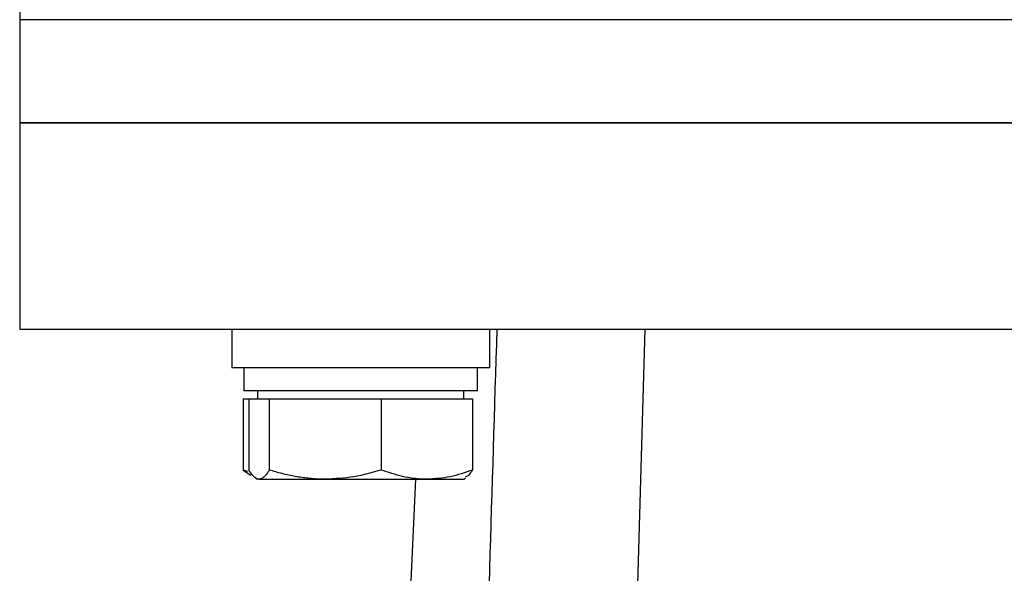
# Model space of a CAD drawing. Header units: millimetres. Extents: x 225 to 2010, y 34 to 1729.
# Tile 20 of 27: x 841 to 917, y 950 to 993. Entities that reach past the tile are written whole.
import ezdxf

# ---------------------------------------------------------------- set-up
doc = ezdxf.new("R2010")
doc.units = ezdxf.units.MM

msp = doc.modelspace()

# ---------------------------------------------------------------- linework, layer by layer
at = {"color": 7, "linetype": 'Continuous', "lineweight": 25}
for p, q in [((840.855, 1000.612), (840.855, 992.612)), ((840.855, 992.612), (840.855, 984.612)), ((965.855, 992.612), (840.855, 992.612)), ((840.855, 984.612), (840.855, 968.612)), ((840.855, 984.612), (903.355, 984.612)), ((965.855, 984.612), (840.855, 984.612)), ((903.355, 984.612), (965.855, 984.612)), ((840.855, 968.612), (903.355, 968.612)), ((857.293, 968.612), (857.293, 965.612)), ((877.293, 965.612), (877.293, 968.612)), ((886.676, 874.849), (889.355, 968.612)), ((903.355, 968.612), (965.855, 968.612)), ((877.293, 965.612), (857.293, 965.612)), ((858.243, 965.612), (858.243, 963.812)), ((858.254, 963.812), (858.254, 965.612)), ((876.343, 963.812), (876.343, 965.612)), ((858.254, 963.812), (858.243, 963.812)), ((876.343, 963.812), (858.254, 963.812)), ((859.293, 963.812), (859.293, 963.212)), ((875.293, 963.212), (875.293, 963.812)), ((858.193, 963.212), (858.193, 957.677)), ((858.193, 963.212), (858.618, 963.212)), ((858.618, 963.212), (858.618, 957.677)), ((858.618, 963.212), (859.412, 963.212)), ((859.412, 963.212), (860.207, 963.212)), ((860.207, 963.212), (860.207, 957.677)), ((860.207, 963.212), (864.544, 963.212)), ((864.544, 963.212), (868.882, 963.212)), ((868.882, 963.212), (868.882, 957.677)), ((868.882, 963.212), (872.425, 963.212)), ((872.425, 963.212), (875.968, 963.212)), ((875.968, 963.212), (875.968, 957.677)), ((858.54, 957.551), (858.193, 957.677)), ((858.193, 957.677), (858.775, 957.289)), ((859.172, 957.032), (859.293, 956.962)), ((859.412, 956.962), (864.544, 956.962)), ((864.544, 956.962), (872.425, 956.962)), ((871.53, 956.962), (869.716, 917.331)), ((872.425, 956.962), (875.293, 956.962)), ((875.293, 956.962), (875.414, 957.032))]:
    msp.add_line(p, q, dxfattribs=at)
for points, knots in [([(874.985, 873.497), (875.276, 883.151), (875.859, 902.459), (876.819, 934.164), (877.492, 956.215), (877.87, 968.612)], [0, 0, 0, 0, 0.304491, 0.608991, 1, 1, 1, 1]), ([(859.412, 956.962), (859.354, 956.969), (859.086, 957), (858.824, 957.379), (858.618, 957.677)], [0, 0, 0, 0, 0.214378, 1, 1, 1, 1]), ([(860.207, 957.677), (860.182, 957.637), (860.133, 957.557), (860.058, 957.444), (859.981, 957.339), (859.901, 957.243), (859.821, 957.16), (859.741, 957.09), (859.659, 957.033), (859.577, 956.993), (859.495, 956.967), (859.44, 956.964), (859.412, 956.962)], [0, 0, 0, 0, 0.0941476, 0.1883317, 0.2889082, 0.3895462, 0.4903943, 0.5913247, 0.6932161, 0.7952128, 0.8975463, 1, 1, 1, 1]), ([(864.544, 956.962), (864.441, 956.963), (864.001, 956.966), (863.392, 957.009), (862.719, 957.093), (862.214, 957.176), (861.71, 957.277), (861.206, 957.395), (860.705, 957.527), (860.373, 957.627), (860.207, 957.677)], [0, 0, 0, 0, 0.070046, 0.299943, 0.415231, 0.531485, 0.647867, 0.765025, 0.882473, 1, 1, 1, 1]), ([(868.882, 957.677), (868.177, 957.477), (866.756, 957.074), (865.286, 957), (864.544, 956.962)], [0, 0, 0, 0, 0.495458, 1, 1, 1, 1]), ([(872.425, 956.962), (872.341, 956.963), (871.705, 956.97), (870.506, 957.126), (869.426, 957.492), (868.882, 957.677)], [0, 0, 0, 0, 0.070086, 0.530782, 1, 1, 1, 1]), ([(875.968, 957.677), (875.393, 957.477), (874.231, 957.074), (873.031, 957), (872.425, 956.962)], [0, 0, 0, 0, 0.495458, 1, 1, 1, 1]), ([(875.41, 957.139), (875.548, 957.204), (875.737, 957.292), (875.919, 957.595), (875.968, 957.677)], [0, 0, 0, 0, 0.732049, 1, 1, 1, 1])]:
    msp.add_open_spline(points, degree=3, knots=knots, dxfattribs=at)

doc.saveas('drawing.dxf')
